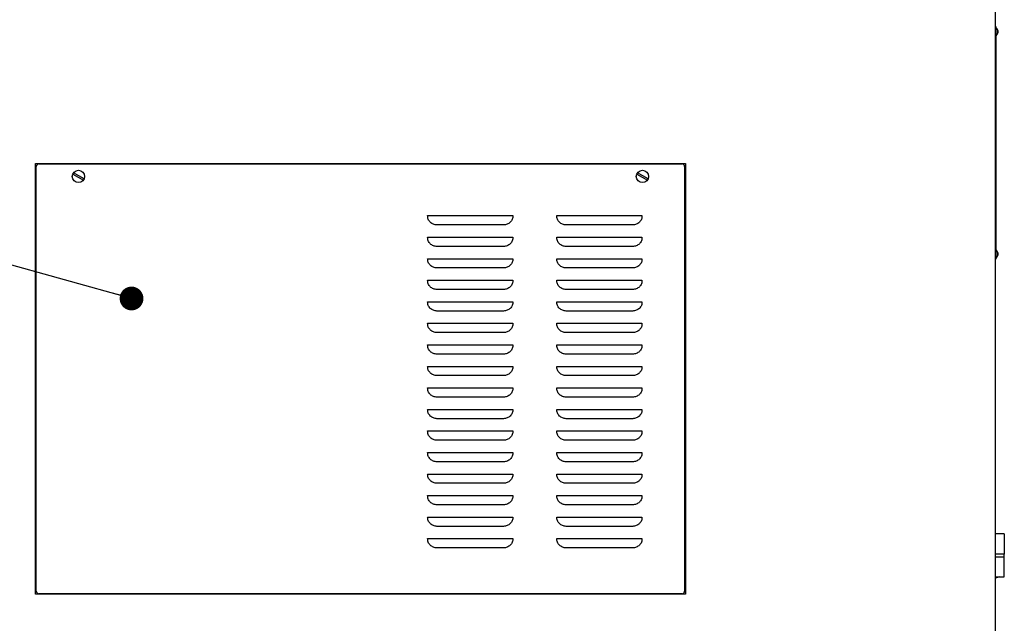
# Model space of a CAD drawing. Header units: millimetres. Extents: x 0 to 12585, y -1 to 8895.
# Tile 3 of 52: x 1040 to 2755, y 1046 to 2098. Entities that reach past the tile are written whole.
import ezdxf

# ---------------------------------------------------------------- set-up
doc = ezdxf.new("R2010")
doc.units = ezdxf.units.MM
doc.header["$LTSCALE"] = 693.825
doc.layers.get('0').update_dxf_attribs({"linetype": 'CONTINUOUS'})
for name, color, linetype in [('02___PRT_ALL_AXES', 7, 'CONTINUOUS'), ('7_ALL_FEATURES', 7, 'CONTINUOUS'), ('ALL_AXIS', 7, 'CONTINUOUS'), ('ALL_COSM_SKETCH', 7, 'CONTINUOUS')]:
    doc.layers.add(name, color=color, linetype=linetype)
doc.styles.get("Standard").update_dxf_attribs({"font": 'txt', "width": 0.5})
doc.dimstyles.get("Standard").update_dxf_attribs({"dimtxt": 52.5, "dimasz": 41.4, "dimexe": 2, "dimexo": 1, "dimtad": 1, "dimdec": 3, "dimdsep": 46, "dimtxsty": 'Standard', "dimblk": '_FILLED', "dimblk1": '_FILLED', "dimblk2": '_FILLED', "dimcen": 0.09, "dimadec": 3, "dimazin": 2, "dimtol": 1, "dimtp": 0.05, "dimtm": 0.05, "dimtfac": 1, "dimtdec": 3, "dimtofl": 0, "dimtmove": 0, "dimatfit": 3, "dimldrblk": '_FILLED', "dimfxl": 0, "dimtolj": 1, "dimarcsym": 0})

# ---------------------------------------------------------------- blocks, each defined once
blk = doc.blocks.new('_FILLED')
at = {"color": 0, "linetype": 'ByBlock'}
blk.add_solid([(0, 0), (-1, 0.163), (-1, -0.163)], dxfattribs=at)

msp = doc.modelspace()

# ---------------------------------------------------------------- linework, layer by layer
at = {"color": 3, "linetype": 'Continuous'}
for p, q in [((2739.9608, 939.7717), (2739.9608, 3520.3717)), ((1067.4608, 1097.2717), (1067.4608, 1847.2717)), ((1067.4608, 1847.2717), (2199.9608, 1847.2717)), ((2199.9608, 1847.2717), (2199.9608, 1097.2717)), ((2755.3357, 1202.2717), (2739.9608, 1202.2717)), ((2755.3358, 1202.2717), (2755.3358, 1167.0217)), ((2755.3357, 1167.0217), (2739.9608, 1167.0217)), ((2739.9608, 1162.5217), (2755.3357, 1162.5217)), ((2755.3358, 1127.2717), (2755.3358, 1162.5217)), ((2739.9608, 1127.2717), (2755.3357, 1127.2717)), ((2199.9608, 1097.2717), (1067.4608, 1097.2717))]:
    msp.add_line(p, q, dxfattribs=at)
at = {"color": 7, "linetype": 'Continuous'}
for p, q in [((2740.5608, 2085.7717), (2739.9608, 2085.7717)), ((2740.5608, 2084.2717), (2739.9608, 2084.2717)), ((2740.5608, 2085.7717), (2740.5608, 1680.7717)), ((1132.601, 1828.992), (1151.0456, 1818.3431)), ((1152.3206, 1820.5514), (1133.876, 1831.2004)), ((2115.101, 1828.992), (2133.5456, 1818.3431)), ((2134.8206, 1820.5514), (2116.376, 1831.2004)), ((2740.5608, 1682.2717), (2739.9608, 1682.2717)), ((2740.5608, 1680.7717), (2739.9608, 1680.7717))]:
    msp.add_line(p, q, dxfattribs=at)
for centre in [(1142.4608, 1824.7717), (2124.9608, 1824.7717)]:
    msp.add_circle(centre, 10.725, dxfattribs=at)
at = {"layer": '02___PRT_ALL_AXES', "color": 7, "linetype": 'Continuous'}
for p, q in [((1750.755, 1756.5217), (1899.1666, 1756.5217)), ((1975.755, 1756.5217), (2124.1666, 1756.5217)), ((1883.0258, 1740.3814), (1766.8958, 1740.3809)), ((2108.0258, 1740.3814), (1991.8958, 1740.3809)), ((1750.755, 1719.0217), (1899.1666, 1719.0217)), ((1975.755, 1719.0217), (2124.1666, 1719.0217)), ((1883.0258, 1702.8814), (1766.8958, 1702.8809)), ((2108.0258, 1702.8814), (1991.8958, 1702.8809)), ((1750.755, 1681.5217), (1899.1666, 1681.5217)), ((1975.755, 1681.5217), (2124.1666, 1681.5217)), ((1883.0258, 1665.3814), (1766.8958, 1665.3809)), ((2108.0258, 1665.3814), (1991.8958, 1665.3809)), ((1750.755, 1644.0217), (1899.1666, 1644.0217)), ((1975.755, 1644.0217), (2124.1666, 1644.0217)), ((1883.0258, 1627.8814), (1766.8958, 1627.8809)), ((2108.0258, 1627.8814), (1991.8958, 1627.8809)), ((1750.755, 1606.5217), (1899.1666, 1606.5217)), ((1975.755, 1606.5217), (2124.1666, 1606.5217)), ((1883.0258, 1590.3814), (1766.8958, 1590.3809)), ((2108.0258, 1590.3814), (1991.8958, 1590.3809)), ((1750.755, 1569.0217), (1899.1666, 1569.0217)), ((1975.755, 1569.0217), (2124.1666, 1569.0217)), ((1883.0258, 1552.8814), (1766.8958, 1552.8809)), ((2108.0258, 1552.8814), (1991.8958, 1552.8809)), ((1750.755, 1531.5217), (1899.1666, 1531.5217)), ((1975.755, 1531.5217), (2124.1666, 1531.5217)), ((1883.0258, 1515.3814), (1766.8958, 1515.3809)), ((2108.0258, 1515.3814), (1991.8958, 1515.3809)), ((1750.755, 1494.0217), (1899.1666, 1494.0217)), ((1975.755, 1494.0217), (2124.1666, 1494.0217)), ((1883.0258, 1477.8814), (1766.8958, 1477.8809)), ((2108.0258, 1477.8814), (1991.8958, 1477.8809)), ((1750.755, 1456.5217), (1899.1666, 1456.5217)), ((1975.755, 1456.5217), (2124.1666, 1456.5217)), ((1883.0258, 1440.3814), (1766.8958, 1440.3809)), ((2108.0258, 1440.3814), (1991.8958, 1440.3809)), ((1750.755, 1419.0217), (1899.1666, 1419.0217)), ((1975.755, 1419.0217), (2124.1666, 1419.0217)), ((1883.0258, 1402.8814), (1766.8958, 1402.8809)), ((2108.0258, 1402.8814), (1991.8958, 1402.8809)), ((1750.755, 1381.5217), (1899.1666, 1381.5217)), ((1975.755, 1381.5217), (2124.1666, 1381.5217)), ((1883.0258, 1365.3814), (1766.8958, 1365.3809)), ((2108.0258, 1365.3814), (1991.8958, 1365.3809)), ((1750.755, 1344.0217), (1899.1666, 1344.0217)), ((1975.755, 1344.0217), (2124.1666, 1344.0217)), ((1883.0258, 1327.8814), (1766.8958, 1327.8809)), ((2108.0258, 1327.8814), (1991.8958, 1327.8809)), ((1750.755, 1306.5217), (1899.1666, 1306.5217)), ((1975.755, 1306.5217), (2124.1666, 1306.5217)), ((1883.0258, 1290.3814), (1766.8958, 1290.3809)), ((2108.0258, 1290.3814), (1991.8958, 1290.3809)), ((1750.755, 1269.0217), (1899.1666, 1269.0217)), ((1883.0258, 1252.8814), (1766.8958, 1252.8809)), ((1975.755, 1269.0217), (2124.1666, 1269.0217)), ((2108.0258, 1252.8814), (1991.8958, 1252.8809)), ((1750.755, 1231.5217), (1899.1666, 1231.5217)), ((1975.755, 1231.5217), (2124.1666, 1231.5217)), ((1883.0258, 1215.3814), (1766.8958, 1215.3809)), ((2108.0258, 1215.3814), (1991.8958, 1215.3809)), ((1750.755, 1194.0217), (1899.1666, 1194.0217)), ((1975.755, 1194.0217), (2124.1666, 1194.0217)), ((1883.0258, 1177.8814), (1766.8958, 1177.8809)), ((2108.0258, 1177.8814), (1991.8958, 1177.8809)), ((2754.9608, 1162.5217), (2754.9608, 1167.0217))]:
    msp.add_line(p, q, dxfattribs=at)
for points, knots in [([(1766.8958, 1740.3809), (1764.7827, 1740.3812), (1760.5134, 1741.1933), (1755.9656, 1744.158), (1753.2251, 1747.4185), (1751.6945, 1750.2334), (1750.8003, 1753.3247), (1750.755, 1755.4601), (1750.755, 1756.5217)], [0, 0, 0, 0, 0.249480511, 0.498904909, 0.62419993, 0.749463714, 0.874660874, 1, 1, 1, 1]), ([(1899.1666, 1756.5217), (1899.1666, 1755.4601), (1899.1213, 1753.3247), (1898.2271, 1750.2335), (1896.6965, 1747.4186), (1893.956, 1744.1581), (1889.4083, 1741.1931), (1885.1389, 1740.3816), (1883.0258, 1740.3814)], [0, 0, 0, 0, 0.125339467, 0.250536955, 0.375801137, 0.50109656, 0.750521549, 1, 1, 1, 1]), ([(1991.8958, 1740.3809), (1989.7827, 1740.3812), (1985.5134, 1741.1933), (1980.9656, 1744.158), (1978.2251, 1747.4185), (1976.6945, 1750.2334), (1975.8003, 1753.3247), (1975.755, 1755.4601), (1975.755, 1756.5217)], [0, 0, 0, 0, 0.249480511, 0.498904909, 0.62419993, 0.749463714, 0.874660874, 1, 1, 1, 1]), ([(2124.1666, 1756.5217), (2124.1666, 1755.4601), (2124.1213, 1753.3247), (2123.2271, 1750.2335), (2121.6965, 1747.4186), (2118.956, 1744.1581), (2114.4083, 1741.1931), (2110.1389, 1740.3816), (2108.0258, 1740.3814)], [0, 0, 0, 0, 0.125339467, 0.250536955, 0.375801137, 0.50109656, 0.750521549, 1, 1, 1, 1]), ([(1766.8958, 1702.8809), (1764.7827, 1702.8812), (1760.5134, 1703.6933), (1755.9656, 1706.658), (1753.2251, 1709.9185), (1751.6945, 1712.7334), (1750.8003, 1715.8247), (1750.755, 1717.9601), (1750.755, 1719.0217)], [0, 0, 0, 0, 0.249480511, 0.498904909, 0.62419993, 0.749463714, 0.874660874, 1, 1, 1, 1]), ([(1899.1666, 1719.0217), (1899.1666, 1717.9601), (1899.1213, 1715.8247), (1898.2271, 1712.7335), (1896.6965, 1709.9186), (1893.956, 1706.6581), (1889.4083, 1703.6931), (1885.1389, 1702.8816), (1883.0258, 1702.8814)], [0, 0, 0, 0, 0.125339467, 0.250536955, 0.375801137, 0.50109656, 0.750521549, 1, 1, 1, 1]), ([(1991.8958, 1702.8809), (1989.7827, 1702.8812), (1985.5134, 1703.6933), (1980.9656, 1706.658), (1978.2251, 1709.9185), (1976.6945, 1712.7334), (1975.8003, 1715.8247), (1975.755, 1717.9601), (1975.755, 1719.0217)], [0, 0, 0, 0, 0.249480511, 0.498904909, 0.62419993, 0.749463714, 0.874660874, 1, 1, 1, 1]), ([(2124.1666, 1719.0217), (2124.1666, 1717.9601), (2124.1213, 1715.8247), (2123.2271, 1712.7335), (2121.6965, 1709.9186), (2118.956, 1706.6581), (2114.4083, 1703.6931), (2110.1389, 1702.8816), (2108.0258, 1702.8814)], [0, 0, 0, 0, 0.125339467, 0.250536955, 0.375801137, 0.50109656, 0.750521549, 1, 1, 1, 1]), ([(1766.8958, 1665.3809), (1764.7827, 1665.3812), (1760.5134, 1666.1933), (1755.9656, 1669.158), (1753.2251, 1672.4185), (1751.6945, 1675.2334), (1750.8003, 1678.3247), (1750.755, 1680.4601), (1750.755, 1681.5217)], [0, 0, 0, 0, 0.249480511, 0.498904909, 0.62419993, 0.749463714, 0.874660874, 1, 1, 1, 1]), ([(1899.1666, 1681.5217), (1899.1666, 1680.4601), (1899.1213, 1678.3247), (1898.2271, 1675.2335), (1896.6965, 1672.4186), (1893.956, 1669.1581), (1889.4083, 1666.1931), (1885.1389, 1665.3816), (1883.0258, 1665.3814)], [0, 0, 0, 0, 0.125339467, 0.250536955, 0.375801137, 0.50109656, 0.750521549, 1, 1, 1, 1]), ([(1991.8958, 1665.3809), (1989.7827, 1665.3812), (1985.5134, 1666.1933), (1980.9656, 1669.158), (1978.2251, 1672.4185), (1976.6945, 1675.2334), (1975.8003, 1678.3247), (1975.755, 1680.4601), (1975.755, 1681.5217)], [0, 0, 0, 0, 0.249480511, 0.498904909, 0.62419993, 0.749463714, 0.874660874, 1, 1, 1, 1]), ([(2124.1666, 1681.5217), (2124.1666, 1680.4601), (2124.1213, 1678.3247), (2123.2271, 1675.2335), (2121.6965, 1672.4186), (2118.956, 1669.1581), (2114.4083, 1666.1931), (2110.1389, 1665.3816), (2108.0258, 1665.3814)], [0, 0, 0, 0, 0.125339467, 0.250536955, 0.375801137, 0.50109656, 0.750521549, 1, 1, 1, 1]), ([(1766.8958, 1627.8809), (1764.7827, 1627.8812), (1760.5134, 1628.6933), (1755.9656, 1631.658), (1753.2251, 1634.9185), (1751.6945, 1637.7334), (1750.8003, 1640.8247), (1750.755, 1642.9601), (1750.755, 1644.0217)], [0, 0, 0, 0, 0.249480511, 0.498904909, 0.62419993, 0.749463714, 0.874660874, 1, 1, 1, 1]), ([(1899.1666, 1644.0217), (1899.1666, 1642.9601), (1899.1213, 1640.8247), (1898.2271, 1637.7335), (1896.6965, 1634.9186), (1893.956, 1631.6581), (1889.4083, 1628.6931), (1885.1389, 1627.8816), (1883.0258, 1627.8814)], [0, 0, 0, 0, 0.125339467, 0.250536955, 0.375801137, 0.50109656, 0.750521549, 1, 1, 1, 1]), ([(1991.8958, 1627.8809), (1989.7827, 1627.8812), (1985.5134, 1628.6933), (1980.9656, 1631.658), (1978.2251, 1634.9185), (1976.6945, 1637.7334), (1975.8003, 1640.8247), (1975.755, 1642.9601), (1975.755, 1644.0217)], [0, 0, 0, 0, 0.249480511, 0.498904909, 0.62419993, 0.749463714, 0.874660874, 1, 1, 1, 1]), ([(2124.1666, 1644.0217), (2124.1666, 1642.9601), (2124.1213, 1640.8247), (2123.2271, 1637.7335), (2121.6965, 1634.9186), (2118.956, 1631.6581), (2114.4083, 1628.6931), (2110.1389, 1627.8816), (2108.0258, 1627.8814)], [0, 0, 0, 0, 0.125339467, 0.250536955, 0.375801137, 0.50109656, 0.750521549, 1, 1, 1, 1]), ([(1766.8958, 1590.3809), (1764.7827, 1590.3812), (1760.5134, 1591.1933), (1755.9656, 1594.158), (1753.2251, 1597.4185), (1751.6945, 1600.2334), (1750.8003, 1603.3247), (1750.755, 1605.4601), (1750.755, 1606.5217)], [0, 0, 0, 0, 0.249480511, 0.498904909, 0.62419993, 0.749463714, 0.874660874, 1, 1, 1, 1]), ([(1899.1666, 1606.5217), (1899.1666, 1605.4601), (1899.1213, 1603.3247), (1898.2271, 1600.2335), (1896.6965, 1597.4186), (1893.956, 1594.1581), (1889.4083, 1591.1931), (1885.1389, 1590.3816), (1883.0258, 1590.3814)], [0, 0, 0, 0, 0.125339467, 0.250536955, 0.375801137, 0.50109656, 0.750521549, 1, 1, 1, 1]), ([(1991.8958, 1590.3809), (1989.7827, 1590.3812), (1985.5134, 1591.1933), (1980.9656, 1594.158), (1978.2251, 1597.4185), (1976.6945, 1600.2334), (1975.8003, 1603.3247), (1975.755, 1605.4601), (1975.755, 1606.5217)], [0, 0, 0, 0, 0.249480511, 0.498904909, 0.62419993, 0.749463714, 0.874660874, 1, 1, 1, 1]), ([(2124.1666, 1606.5217), (2124.1666, 1605.4601), (2124.1213, 1603.3247), (2123.2271, 1600.2335), (2121.6965, 1597.4186), (2118.956, 1594.1581), (2114.4083, 1591.1931), (2110.1389, 1590.3816), (2108.0258, 1590.3814)], [0, 0, 0, 0, 0.125339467, 0.250536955, 0.375801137, 0.50109656, 0.750521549, 1, 1, 1, 1]), ([(1766.8958, 1552.8809), (1764.7827, 1552.8812), (1760.5134, 1553.6933), (1755.9656, 1556.658), (1753.2251, 1559.9185), (1751.6945, 1562.7334), (1750.8003, 1565.8247), (1750.755, 1567.9601), (1750.755, 1569.0217)], [0, 0, 0, 0, 0.249480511, 0.498904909, 0.62419993, 0.749463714, 0.874660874, 1, 1, 1, 1]), ([(1899.1666, 1569.0217), (1899.1666, 1567.9601), (1899.1213, 1565.8247), (1898.2271, 1562.7335), (1896.6965, 1559.9186), (1893.956, 1556.6581), (1889.4083, 1553.6931), (1885.1389, 1552.8816), (1883.0258, 1552.8814)], [0, 0, 0, 0, 0.125339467, 0.250536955, 0.375801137, 0.50109656, 0.750521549, 1, 1, 1, 1]), ([(1991.8958, 1552.8809), (1989.7827, 1552.8812), (1985.5134, 1553.6933), (1980.9656, 1556.658), (1978.2251, 1559.9185), (1976.6945, 1562.7334), (1975.8003, 1565.8247), (1975.755, 1567.9601), (1975.755, 1569.0217)], [0, 0, 0, 0, 0.249480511, 0.498904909, 0.62419993, 0.749463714, 0.874660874, 1, 1, 1, 1]), ([(2124.1666, 1569.0217), (2124.1666, 1567.9601), (2124.1213, 1565.8247), (2123.2271, 1562.7335), (2121.6965, 1559.9186), (2118.956, 1556.6581), (2114.4083, 1553.6931), (2110.1389, 1552.8816), (2108.0258, 1552.8814)], [0, 0, 0, 0, 0.125339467, 0.250536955, 0.375801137, 0.50109656, 0.750521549, 1, 1, 1, 1]), ([(1766.8958, 1515.3809), (1764.7827, 1515.3812), (1760.5134, 1516.1933), (1755.9656, 1519.158), (1753.2251, 1522.4185), (1751.6945, 1525.2334), (1750.8003, 1528.3247), (1750.755, 1530.4601), (1750.755, 1531.5217)], [0, 0, 0, 0, 0.249480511, 0.498904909, 0.62419993, 0.749463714, 0.874660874, 1, 1, 1, 1]), ([(1899.1666, 1531.5217), (1899.1666, 1530.4601), (1899.1213, 1528.3247), (1898.2271, 1525.2335), (1896.6965, 1522.4186), (1893.956, 1519.1581), (1889.4083, 1516.1931), (1885.1389, 1515.3816), (1883.0258, 1515.3814)], [0, 0, 0, 0, 0.125339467, 0.250536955, 0.375801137, 0.50109656, 0.750521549, 1, 1, 1, 1]), ([(1991.8958, 1515.3809), (1989.7827, 1515.3812), (1985.5134, 1516.1933), (1980.9656, 1519.158), (1978.2251, 1522.4185), (1976.6945, 1525.2334), (1975.8003, 1528.3247), (1975.755, 1530.4601), (1975.755, 1531.5217)], [0, 0, 0, 0, 0.249480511, 0.498904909, 0.62419993, 0.749463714, 0.874660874, 1, 1, 1, 1]), ([(2124.1666, 1531.5217), (2124.1666, 1530.4601), (2124.1213, 1528.3247), (2123.2271, 1525.2335), (2121.6965, 1522.4186), (2118.956, 1519.1581), (2114.4083, 1516.1931), (2110.1389, 1515.3816), (2108.0258, 1515.3814)], [0, 0, 0, 0, 0.125339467, 0.250536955, 0.375801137, 0.50109656, 0.750521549, 1, 1, 1, 1]), ([(1766.8958, 1477.8809), (1764.7827, 1477.8812), (1760.5134, 1478.6933), (1755.9656, 1481.658), (1753.2251, 1484.9185), (1751.6945, 1487.7334), (1750.8003, 1490.8247), (1750.755, 1492.9601), (1750.755, 1494.0217)], [0, 0, 0, 0, 0.249480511, 0.498904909, 0.62419993, 0.749463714, 0.874660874, 1, 1, 1, 1]), ([(1899.1666, 1494.0217), (1899.1666, 1492.9601), (1899.1213, 1490.8247), (1898.2271, 1487.7335), (1896.6965, 1484.9186), (1893.956, 1481.6581), (1889.4083, 1478.6931), (1885.1389, 1477.8816), (1883.0258, 1477.8814)], [0, 0, 0, 0, 0.125339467, 0.250536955, 0.375801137, 0.50109656, 0.750521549, 1, 1, 1, 1]), ([(1991.8958, 1477.8809), (1989.7827, 1477.8812), (1985.5134, 1478.6933), (1980.9656, 1481.658), (1978.2251, 1484.9185), (1976.6945, 1487.7334), (1975.8003, 1490.8247), (1975.755, 1492.9601), (1975.755, 1494.0217)], [0, 0, 0, 0, 0.249480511, 0.498904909, 0.62419993, 0.749463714, 0.874660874, 1, 1, 1, 1]), ([(2124.1666, 1494.0217), (2124.1666, 1492.9601), (2124.1213, 1490.8247), (2123.2271, 1487.7335), (2121.6965, 1484.9186), (2118.956, 1481.6581), (2114.4083, 1478.6931), (2110.1389, 1477.8816), (2108.0258, 1477.8814)], [0, 0, 0, 0, 0.125339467, 0.250536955, 0.375801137, 0.50109656, 0.750521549, 1, 1, 1, 1]), ([(1766.8958, 1440.3809), (1764.7827, 1440.3812), (1760.5134, 1441.1933), (1755.9656, 1444.158), (1753.2251, 1447.4185), (1751.6945, 1450.2334), (1750.8003, 1453.3247), (1750.755, 1455.4601), (1750.755, 1456.5217)], [0, 0, 0, 0, 0.249480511, 0.498904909, 0.62419993, 0.749463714, 0.874660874, 1, 1, 1, 1]), ([(1899.1666, 1456.5217), (1899.1666, 1455.4601), (1899.1213, 1453.3247), (1898.2271, 1450.2335), (1896.6965, 1447.4186), (1893.956, 1444.1581), (1889.4083, 1441.1931), (1885.1389, 1440.3816), (1883.0258, 1440.3814)], [0, 0, 0, 0, 0.125339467, 0.250536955, 0.375801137, 0.50109656, 0.750521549, 1, 1, 1, 1]), ([(1991.8958, 1440.3809), (1989.7827, 1440.3812), (1985.5134, 1441.1933), (1980.9656, 1444.158), (1978.2251, 1447.4185), (1976.6945, 1450.2334), (1975.8003, 1453.3247), (1975.755, 1455.4601), (1975.755, 1456.5217)], [0, 0, 0, 0, 0.249480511, 0.498904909, 0.62419993, 0.749463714, 0.874660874, 1, 1, 1, 1]), ([(2124.1666, 1456.5217), (2124.1666, 1455.4601), (2124.1213, 1453.3247), (2123.2271, 1450.2335), (2121.6965, 1447.4186), (2118.956, 1444.1581), (2114.4083, 1441.1931), (2110.1389, 1440.3816), (2108.0258, 1440.3814)], [0, 0, 0, 0, 0.125339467, 0.250536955, 0.375801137, 0.50109656, 0.750521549, 1, 1, 1, 1]), ([(1766.8958, 1402.8809), (1764.7827, 1402.8812), (1760.5134, 1403.6933), (1755.9656, 1406.658), (1753.2251, 1409.9185), (1751.6945, 1412.7334), (1750.8003, 1415.8247), (1750.755, 1417.9601), (1750.755, 1419.0217)], [0, 0, 0, 0, 0.249480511, 0.498904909, 0.62419993, 0.749463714, 0.874660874, 1, 1, 1, 1]), ([(1899.1666, 1419.0217), (1899.1666, 1417.9601), (1899.1213, 1415.8247), (1898.2271, 1412.7335), (1896.6965, 1409.9186), (1893.956, 1406.6581), (1889.4083, 1403.6931), (1885.1389, 1402.8816), (1883.0258, 1402.8814)], [0, 0, 0, 0, 0.125339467, 0.250536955, 0.375801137, 0.50109656, 0.750521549, 1, 1, 1, 1]), ([(1991.8958, 1402.8809), (1989.7827, 1402.8812), (1985.5134, 1403.6933), (1980.9656, 1406.658), (1978.2251, 1409.9185), (1976.6945, 1412.7334), (1975.8003, 1415.8247), (1975.755, 1417.9601), (1975.755, 1419.0217)], [0, 0, 0, 0, 0.249480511, 0.498904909, 0.62419993, 0.749463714, 0.874660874, 1, 1, 1, 1]), ([(2124.1666, 1419.0217), (2124.1666, 1417.9601), (2124.1213, 1415.8247), (2123.2271, 1412.7335), (2121.6965, 1409.9186), (2118.956, 1406.6581), (2114.4083, 1403.6931), (2110.1389, 1402.8816), (2108.0258, 1402.8814)], [0, 0, 0, 0, 0.125339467, 0.250536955, 0.375801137, 0.50109656, 0.750521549, 1, 1, 1, 1]), ([(1766.8958, 1365.3809), (1764.7827, 1365.3812), (1760.5134, 1366.1933), (1755.9656, 1369.158), (1753.2251, 1372.4185), (1751.6945, 1375.2334), (1750.8003, 1378.3247), (1750.755, 1380.4601), (1750.755, 1381.5217)], [0, 0, 0, 0, 0.249480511, 0.498904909, 0.62419993, 0.749463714, 0.874660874, 1, 1, 1, 1]), ([(1899.1666, 1381.5217), (1899.1666, 1380.4601), (1899.1213, 1378.3247), (1898.2271, 1375.2335), (1896.6965, 1372.4186), (1893.956, 1369.1581), (1889.4083, 1366.1931), (1885.1389, 1365.3816), (1883.0258, 1365.3814)], [0, 0, 0, 0, 0.125339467, 0.250536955, 0.375801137, 0.50109656, 0.750521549, 1, 1, 1, 1]), ([(1991.8958, 1365.3809), (1989.7827, 1365.3812), (1985.5134, 1366.1933), (1980.9656, 1369.158), (1978.2251, 1372.4185), (1976.6945, 1375.2334), (1975.8003, 1378.3247), (1975.755, 1380.4601), (1975.755, 1381.5217)], [0, 0, 0, 0, 0.249480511, 0.498904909, 0.62419993, 0.749463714, 0.874660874, 1, 1, 1, 1]), ([(2124.1666, 1381.5217), (2124.1666, 1380.4601), (2124.1213, 1378.3247), (2123.2271, 1375.2335), (2121.6965, 1372.4186), (2118.956, 1369.1581), (2114.4083, 1366.1931), (2110.1389, 1365.3816), (2108.0258, 1365.3814)], [0, 0, 0, 0, 0.125339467, 0.250536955, 0.375801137, 0.50109656, 0.750521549, 1, 1, 1, 1]), ([(1766.8958, 1327.8809), (1764.7827, 1327.8812), (1760.5134, 1328.6933), (1755.9656, 1331.658), (1753.2251, 1334.9185), (1751.6945, 1337.7334), (1750.8003, 1340.8247), (1750.755, 1342.9601), (1750.755, 1344.0217)], [0, 0, 0, 0, 0.249480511, 0.498904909, 0.62419993, 0.749463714, 0.874660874, 1, 1, 1, 1]), ([(1899.1666, 1344.0217), (1899.1666, 1342.9601), (1899.1213, 1340.8247), (1898.2271, 1337.7335), (1896.6965, 1334.9186), (1893.956, 1331.6581), (1889.4083, 1328.6931), (1885.1389, 1327.8816), (1883.0258, 1327.8814)], [0, 0, 0, 0, 0.125339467, 0.250536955, 0.375801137, 0.50109656, 0.750521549, 1, 1, 1, 1]), ([(1991.8958, 1327.8809), (1989.7827, 1327.8812), (1985.5134, 1328.6933), (1980.9656, 1331.658), (1978.2251, 1334.9185), (1976.6945, 1337.7334), (1975.8003, 1340.8247), (1975.755, 1342.9601), (1975.755, 1344.0217)], [0, 0, 0, 0, 0.249480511, 0.498904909, 0.62419993, 0.749463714, 0.874660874, 1, 1, 1, 1]), ([(2124.1666, 1344.0217), (2124.1666, 1342.9601), (2124.1213, 1340.8247), (2123.2271, 1337.7335), (2121.6965, 1334.9186), (2118.956, 1331.6581), (2114.4083, 1328.6931), (2110.1389, 1327.8816), (2108.0258, 1327.8814)], [0, 0, 0, 0, 0.125339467, 0.250536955, 0.375801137, 0.50109656, 0.750521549, 1, 1, 1, 1]), ([(1766.8958, 1290.3809), (1764.7827, 1290.3812), (1760.5134, 1291.1933), (1755.9656, 1294.158), (1753.2251, 1297.4185), (1751.6945, 1300.2334), (1750.8003, 1303.3247), (1750.755, 1305.4601), (1750.755, 1306.5217)], [0, 0, 0, 0, 0.249480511, 0.498904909, 0.62419993, 0.749463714, 0.874660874, 1, 1, 1, 1]), ([(1899.1666, 1306.5217), (1899.1666, 1305.4601), (1899.1213, 1303.3247), (1898.2271, 1300.2335), (1896.6965, 1297.4186), (1893.956, 1294.1581), (1889.4083, 1291.1931), (1885.1389, 1290.3816), (1883.0258, 1290.3814)], [0, 0, 0, 0, 0.125339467, 0.250536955, 0.375801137, 0.50109656, 0.750521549, 1, 1, 1, 1]), ([(1991.8958, 1290.3809), (1989.7827, 1290.3812), (1985.5134, 1291.1933), (1980.9656, 1294.158), (1978.2251, 1297.4185), (1976.6945, 1300.2334), (1975.8003, 1303.3247), (1975.755, 1305.4601), (1975.755, 1306.5217)], [0, 0, 0, 0, 0.249480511, 0.498904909, 0.62419993, 0.749463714, 0.874660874, 1, 1, 1, 1]), ([(2124.1666, 1306.5217), (2124.1666, 1305.4601), (2124.1213, 1303.3247), (2123.2271, 1300.2335), (2121.6965, 1297.4186), (2118.956, 1294.1581), (2114.4083, 1291.1931), (2110.1389, 1290.3816), (2108.0258, 1290.3814)], [0, 0, 0, 0, 0.125339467, 0.250536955, 0.375801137, 0.50109656, 0.750521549, 1, 1, 1, 1]), ([(1766.8958, 1252.8809), (1764.7827, 1252.8812), (1760.5134, 1253.6933), (1755.9656, 1256.658), (1753.2251, 1259.9185), (1751.6945, 1262.7334), (1750.8003, 1265.8247), (1750.755, 1267.9601), (1750.755, 1269.0217)], [0, 0, 0, 0, 0.249480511, 0.498904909, 0.62419993, 0.749463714, 0.874660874, 1, 1, 1, 1]), ([(1899.1666, 1269.0217), (1899.1666, 1267.9601), (1899.1213, 1265.8247), (1898.2271, 1262.7335), (1896.6965, 1259.9186), (1893.956, 1256.6581), (1889.4083, 1253.6931), (1885.1389, 1252.8816), (1883.0258, 1252.8814)], [0, 0, 0, 0, 0.125339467, 0.250536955, 0.375801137, 0.50109656, 0.750521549, 1, 1, 1, 1]), ([(1991.8958, 1252.8809), (1989.7827, 1252.8812), (1985.5134, 1253.6933), (1980.9656, 1256.658), (1978.2251, 1259.9185), (1976.6945, 1262.7334), (1975.8003, 1265.8247), (1975.755, 1267.9601), (1975.755, 1269.0217)], [0, 0, 0, 0, 0.249480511, 0.498904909, 0.62419993, 0.749463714, 0.874660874, 1, 1, 1, 1]), ([(2124.1666, 1269.0217), (2124.1666, 1267.9601), (2124.1213, 1265.8247), (2123.2271, 1262.7335), (2121.6965, 1259.9186), (2118.956, 1256.6581), (2114.4083, 1253.6931), (2110.1389, 1252.8816), (2108.0258, 1252.8814)], [0, 0, 0, 0, 0.125339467, 0.250536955, 0.375801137, 0.50109656, 0.750521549, 1, 1, 1, 1]), ([(1766.8958, 1215.3809), (1764.7827, 1215.3812), (1760.5134, 1216.1933), (1755.9656, 1219.158), (1753.2251, 1222.4185), (1751.6945, 1225.2334), (1750.8003, 1228.3247), (1750.755, 1230.4601), (1750.755, 1231.5217)], [0, 0, 0, 0, 0.249480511, 0.498904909, 0.62419993, 0.749463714, 0.874660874, 1, 1, 1, 1]), ([(1899.1666, 1231.5217), (1899.1666, 1230.4601), (1899.1213, 1228.3247), (1898.2271, 1225.2335), (1896.6965, 1222.4186), (1893.956, 1219.1581), (1889.4083, 1216.1931), (1885.1389, 1215.3816), (1883.0258, 1215.3814)], [0, 0, 0, 0, 0.125339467, 0.250536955, 0.375801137, 0.50109656, 0.750521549, 1, 1, 1, 1]), ([(1991.8958, 1215.3809), (1989.7827, 1215.3812), (1985.5134, 1216.1933), (1980.9656, 1219.158), (1978.2251, 1222.4185), (1976.6945, 1225.2334), (1975.8003, 1228.3247), (1975.755, 1230.4601), (1975.755, 1231.5217)], [0, 0, 0, 0, 0.249480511, 0.498904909, 0.62419993, 0.749463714, 0.874660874, 1, 1, 1, 1]), ([(2124.1666, 1231.5217), (2124.1666, 1230.4601), (2124.1213, 1228.3247), (2123.2271, 1225.2335), (2121.6965, 1222.4186), (2118.956, 1219.1581), (2114.4083, 1216.1931), (2110.1389, 1215.3816), (2108.0258, 1215.3814)], [0, 0, 0, 0, 0.125339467, 0.250536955, 0.375801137, 0.50109656, 0.750521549, 1, 1, 1, 1]), ([(1766.8958, 1177.8809), (1764.7827, 1177.8812), (1760.5134, 1178.6933), (1755.9656, 1181.658), (1753.2251, 1184.9185), (1751.6945, 1187.7334), (1750.8003, 1190.8247), (1750.755, 1192.9601), (1750.755, 1194.0217)], [0, 0, 0, 0, 0.249480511, 0.498904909, 0.62419993, 0.749463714, 0.874660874, 1, 1, 1, 1]), ([(1899.1666, 1194.0217), (1899.1666, 1192.9601), (1899.1213, 1190.8247), (1898.2271, 1187.7335), (1896.6965, 1184.9186), (1893.956, 1181.6581), (1889.4083, 1178.6931), (1885.1389, 1177.8816), (1883.0258, 1177.8814)], [0, 0, 0, 0, 0.125339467, 0.250536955, 0.375801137, 0.50109656, 0.750521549, 1, 1, 1, 1]), ([(1991.8958, 1177.8809), (1989.7827, 1177.8812), (1985.5134, 1178.6933), (1980.9656, 1181.658), (1978.2251, 1184.9185), (1976.6945, 1187.7334), (1975.8003, 1190.8247), (1975.755, 1192.9601), (1975.755, 1194.0217)], [0, 0, 0, 0, 0.249480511, 0.498904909, 0.624199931, 0.749463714, 0.874660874, 1, 1, 1, 1]), ([(2124.1666, 1194.0217), (2124.1666, 1192.9601), (2124.1213, 1190.8247), (2123.2271, 1187.7335), (2121.6965, 1184.9186), (2118.956, 1181.6581), (2114.4083, 1178.6931), (2110.1389, 1177.8816), (2108.0258, 1177.8814)], [0, 0, 0, 0, 0.125339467, 0.250536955, 0.375801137, 0.50109656, 0.750521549, 1, 1, 1, 1])]:
    msp.add_open_spline(points, degree=3, knots=knots, dxfattribs=at)
at = {"layer": '7_ALL_FEATURES', "color": 7, "linetype": 'Continuous'}
for p, q in [((1068.9608, 1102.5217), (1068.9608, 1842.0217)), ((1073.4608, 1846.5217), (2193.9608, 1846.5217)), ((2198.4608, 1842.0217), (2198.4608, 1102.5217)), ((2747.1608, 1127.2717), (2739.9608, 1125.0217)), ((2193.9608, 1098.0217), (1073.4608, 1098.0217))]:
    msp.add_line(p, q, dxfattribs=at)
for centre, start, end in [((1073.4608, 1842.0217), 90, 180), ((2193.9608, 1842.0217), 0, 90), ((1073.4608, 1102.5217), 180, 270), ((2193.9608, 1102.5217), 270, 360)]:
    msp.add_arc(centre, 4.5, start, end, dxfattribs=at)
at = {"layer": 'ALL_AXIS', "color": 7, "linetype": 'Continuous'}
for p, q in [((2740.9935, 2083.8217), (2740.5608, 2083.8217)), ((2740.9935, 2069.7217), (2740.9935, 2083.8217)), ((2740.9935, 2069.7217), (2740.5608, 2069.7217)), ((2740.9935, 1696.8217), (2740.5608, 1696.8217)), ((2740.9935, 1682.7217), (2740.5608, 1682.7217)), ((2740.9935, 1682.7217), (2740.9935, 1696.8217))]:
    msp.add_line(p, q, dxfattribs=at)
for centre in [(2735.1608, 2076.7717), (2735.1608, 1689.7717)]:
    msp.add_arc(centre, 9.15, 309.6019271, 50.3980729, dxfattribs=at)
at = {"layer": 'ALL_COSM_SKETCH', "color": 7, "linetype": 'Continuous'}
for points, knots in [([(2743.2743, 2079.7628), (2743.3006, 2079.7247), (2743.3532, 2079.6487), (2743.4188, 2079.5534), (2743.465, 2079.4872), (2743.491, 2079.4485), (2743.5156, 2079.4062), (2743.5469, 2079.3545), (2743.5841, 2079.2921), (2743.6216, 2079.2296), (2743.6523, 2079.1778), (2743.6781, 2079.1359), (2743.6993, 2079.0957), (2743.7343, 2079.0262), (2743.7752, 2078.9464), (2743.8108, 2078.8769), (2743.8309, 2078.8367), (2743.8467, 2078.8078), (2743.86, 2078.7744), (2743.8785, 2078.7315), (2743.9106, 2078.6556), (2743.9472, 2078.5693), (2743.9799, 2078.4933), (2743.9975, 2078.4505), (2744.0107, 2078.4098), (2744.0288, 2078.3581), (2744.0498, 2078.2964), (2744.0711, 2078.2348), (2744.0885, 2078.183), (2744.1031, 2078.1426), (2744.1153, 2078.0986), (2744.1356, 2078.02), (2744.1651, 2077.9085), (2744.1885, 2077.8191), (2744.2002, 2077.7744)], [0, 0, 0, 0, 0.0625, 0.125, 0.15625, 0.171875, 0.1875, 0.21875, 0.25, 0.28125, 0.3125, 0.328125, 0.34375, 0.375, 0.4375, 0.46875, 0.484375, 0.5, 0.515625, 0.53125, 0.5625, 0.625, 0.65625, 0.671875, 0.6875, 0.71875, 0.75, 0.78125, 0.8125, 0.828125, 0.84375, 0.875, 0.9375, 1, 1, 1, 1]), ([(2744.2002, 2075.769), (2744.1894, 2075.7274), (2744.1678, 2075.6441), (2744.1405, 2075.5399), (2744.1221, 2075.4673), (2744.1104, 2075.4252), (2744.0947, 2075.3808), (2744.0764, 2075.3261), (2744.0539, 2075.2602), (2744.0316, 2075.1943), (2744.0127, 2075.1397), (2743.9982, 2075.0951), (2743.9815, 2075.0539), (2743.9513, 2074.9833), (2743.9171, 2074.9019), (2743.8874, 2074.831), (2743.8698, 2074.7903), (2743.8582, 2074.7604), (2743.8408, 2074.728), (2743.8197, 2074.6856), (2743.7817, 2074.6111), (2743.7387, 2074.5263), (2743.7012, 2074.4515), (2743.6793, 2074.4097), (2743.6557, 2074.3713), (2743.6269, 2074.3222), (2743.592, 2074.2637), (2743.5573, 2074.2052), (2743.5278, 2074.1563), (2743.5055, 2074.1176), (2743.4852, 2074.0873), (2743.464, 2074.0565), (2743.4219, 2073.9953), (2743.3586, 2073.9033), (2743.3024, 2073.8215), (2743.2743, 2073.7807)], [0, 0, 0, 0, 0.0625, 0.125, 0.15625, 0.171875, 0.1875, 0.21875, 0.25, 0.28125, 0.3125, 0.328125, 0.34375, 0.375, 0.4375, 0.46875, 0.484375, 0.5, 0.515625, 0.53125, 0.5625, 0.625, 0.65625, 0.671875, 0.6875, 0.71875, 0.75, 0.78125, 0.8125, 0.828125, 0.84375, 0.859375, 0.875, 0.9375, 1, 1, 1, 1]), ([(2744.2002, 2077.7744), (2744.2082, 2077.7353), (2744.2204, 2077.6767), (2744.2359, 2077.5984), (2744.2438, 2077.5493), (2744.2505, 2077.5101), (2744.2546, 2077.4853), (2744.2579, 2077.4663), (2744.261, 2077.4443), (2744.2661, 2077.4047), (2744.2721, 2077.3597), (2744.2778, 2077.3152), (2744.2829, 2077.2799), (2744.2851, 2077.2518), (2744.289, 2077.2119), (2744.2926, 2077.1726), (2744.2959, 2077.1384), (2744.2977, 2077.1181), (2744.2988, 2077.095), (2744.3005, 2077.067), (2744.3031, 2077.0218), (2744.3058, 2076.9765), (2744.308, 2076.9319), (2744.3087, 2076.8683), (2744.31, 2076.8145), (2744.3108, 2076.7717)], [0, 0, 0, 0, 0.125, 0.1875, 0.25, 0.28125, 0.3125, 0.328125, 0.34375, 0.375, 0.4375, 0.46875, 0.5, 0.53125, 0.5625, 0.625, 0.65625, 0.671875, 0.6875, 0.71875, 0.75, 0.8125, 0.84375, 0.875, 1, 1, 1, 1]), ([(2744.3108, 2076.7717), (2744.3101, 2076.7322), (2744.3093, 2076.6729), (2744.3074, 2076.5939), (2744.3044, 2076.5445), (2744.3025, 2076.5051), (2744.3011, 2076.4802), (2744.3003, 2076.461), (2744.2984, 2076.439), (2744.2948, 2076.3992), (2744.2909, 2076.3541), (2744.2868, 2076.3095), (2744.284, 2076.2741), (2744.2801, 2076.2462), (2744.2752, 2076.2063), (2744.2701, 2076.167), (2744.2659, 2076.1328), (2744.2632, 2076.1126), (2744.2593, 2076.0897), (2744.2548, 2076.0619), (2744.2474, 2076.0169), (2744.2402, 2075.9719), (2744.2326, 2075.9275), (2744.2194, 2075.8647), (2744.2088, 2075.8114), (2744.2002, 2075.769)], [0, 0, 0, 0, 0.125, 0.1875, 0.25, 0.28125, 0.3125, 0.328125, 0.34375, 0.375, 0.4375, 0.46875, 0.5, 0.53125, 0.5625, 0.625, 0.65625, 0.671875, 0.6875, 0.71875, 0.75, 0.8125, 0.84375, 0.875, 1, 1, 1, 1]), ([(2743.2743, 1692.7628), (2743.3006, 1692.7247), (2743.3532, 1692.6487), (2743.4188, 1692.5534), (2743.465, 1692.4872), (2743.491, 1692.4485), (2743.5156, 1692.4062), (2743.5469, 1692.3545), (2743.5841, 1692.2921), (2743.6216, 1692.2296), (2743.6523, 1692.1778), (2743.6781, 1692.1359), (2743.6993, 1692.0957), (2743.7343, 1692.0262), (2743.7752, 1691.9464), (2743.8108, 1691.8769), (2743.8309, 1691.8367), (2743.8467, 1691.8078), (2743.86, 1691.7744), (2743.8785, 1691.7315), (2743.9106, 1691.6556), (2743.9472, 1691.5693), (2743.9799, 1691.4933), (2743.9975, 1691.4505), (2744.0107, 1691.4098), (2744.0288, 1691.3581), (2744.0498, 1691.2964), (2744.0711, 1691.2348), (2744.0885, 1691.183), (2744.1031, 1691.1426), (2744.1153, 1691.0986), (2744.1356, 1691.02), (2744.1651, 1690.9085), (2744.1885, 1690.8191), (2744.2002, 1690.7744)], [0, 0, 0, 0, 0.0625, 0.125, 0.15625, 0.171875, 0.1875, 0.21875, 0.25, 0.28125, 0.3125, 0.328125, 0.34375, 0.375, 0.4375, 0.46875, 0.484375, 0.5, 0.515625, 0.53125, 0.5625, 0.625, 0.65625, 0.671875, 0.6875, 0.71875, 0.75, 0.78125, 0.8125, 0.828125, 0.84375, 0.875, 0.9375, 1, 1, 1, 1]), ([(2744.2002, 1688.769), (2744.1894, 1688.7274), (2744.1678, 1688.6441), (2744.1405, 1688.5399), (2744.1221, 1688.4673), (2744.1104, 1688.4252), (2744.0947, 1688.3808), (2744.0764, 1688.3261), (2744.0539, 1688.2602), (2744.0316, 1688.1943), (2744.0127, 1688.1397), (2743.9982, 1688.0951), (2743.9815, 1688.0539), (2743.9513, 1687.9833), (2743.9171, 1687.9019), (2743.8874, 1687.831), (2743.8698, 1687.7903), (2743.8582, 1687.7604), (2743.8408, 1687.728), (2743.8197, 1687.6856), (2743.7817, 1687.6111), (2743.7387, 1687.5263), (2743.7012, 1687.4515), (2743.6793, 1687.4097), (2743.6557, 1687.3713), (2743.6269, 1687.3222), (2743.592, 1687.2637), (2743.5573, 1687.2052), (2743.5278, 1687.1563), (2743.5055, 1687.1176), (2743.4852, 1687.0873), (2743.464, 1687.0565), (2743.4219, 1686.9953), (2743.3586, 1686.9033), (2743.3024, 1686.8215), (2743.2743, 1686.7807)], [0, 0, 0, 0, 0.0625, 0.125, 0.15625, 0.171875, 0.1875, 0.21875, 0.25, 0.28125, 0.3125, 0.328125, 0.34375, 0.375, 0.4375, 0.46875, 0.484375, 0.5, 0.515625, 0.53125, 0.5625, 0.625, 0.65625, 0.671875, 0.6875, 0.71875, 0.75, 0.78125, 0.8125, 0.828125, 0.84375, 0.859375, 0.875, 0.9375, 1, 1, 1, 1]), ([(2744.2002, 1690.7744), (2744.2082, 1690.7353), (2744.2204, 1690.6767), (2744.2359, 1690.5984), (2744.2438, 1690.5493), (2744.2505, 1690.5101), (2744.2546, 1690.4853), (2744.2579, 1690.4663), (2744.261, 1690.4443), (2744.2661, 1690.4047), (2744.2721, 1690.3597), (2744.2778, 1690.3152), (2744.2829, 1690.2799), (2744.2851, 1690.2518), (2744.289, 1690.2119), (2744.2926, 1690.1726), (2744.2959, 1690.1384), (2744.2977, 1690.1181), (2744.2988, 1690.095), (2744.3005, 1690.067), (2744.3031, 1690.0218), (2744.3058, 1689.9765), (2744.308, 1689.9319), (2744.3087, 1689.8683), (2744.31, 1689.8145), (2744.3108, 1689.7717)], [0, 0, 0, 0, 0.125, 0.1875, 0.25, 0.28125, 0.3125, 0.328125, 0.34375, 0.375, 0.4375, 0.46875, 0.5, 0.53125, 0.5625, 0.625, 0.65625, 0.671875, 0.6875, 0.71875, 0.75, 0.8125, 0.84375, 0.875, 1, 1, 1, 1]), ([(2744.3108, 1689.7717), (2744.3101, 1689.7322), (2744.3093, 1689.6729), (2744.3074, 1689.5939), (2744.3044, 1689.5445), (2744.3025, 1689.5051), (2744.3011, 1689.4802), (2744.3003, 1689.461), (2744.2984, 1689.439), (2744.2948, 1689.3992), (2744.2909, 1689.3541), (2744.2868, 1689.3095), (2744.284, 1689.2741), (2744.2801, 1689.2462), (2744.2752, 1689.2063), (2744.2701, 1689.167), (2744.2659, 1689.1328), (2744.2632, 1689.1126), (2744.2593, 1689.0897), (2744.2548, 1689.0619), (2744.2474, 1689.0169), (2744.2402, 1688.9719), (2744.2326, 1688.9275), (2744.2194, 1688.8647), (2744.2088, 1688.8114), (2744.2002, 1688.769)], [0, 0, 0, 0, 0.125, 0.1875, 0.25, 0.28125, 0.3125, 0.328125, 0.34375, 0.375, 0.4375, 0.46875, 0.5, 0.53125, 0.5625, 0.625, 0.65625, 0.671875, 0.6875, 0.71875, 0.75, 0.8125, 0.84375, 0.875, 1, 1, 1, 1])]:
    msp.add_open_spline(points, degree=3, knots=knots, dxfattribs=at)

# ---------------------------------------------------------------- leaders
at = {"color": 2, "linetype": 'Continuous'}
msp.add_leader([(1234.9198, 1612.2034), (784.8474, 1737.8268)], dimstyle='Standard', override={"dimtad": 0, "dimldrblk": 'DOT'}, dxfattribs=at)

doc.saveas('drawing.dxf')
